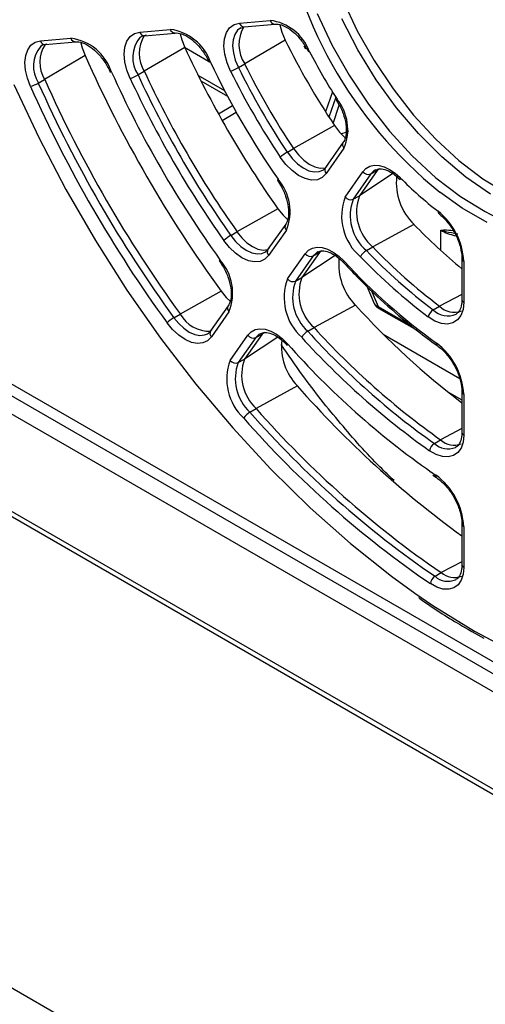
# Paper-space layout 'Sheet1' of a CAD drawing. Header units: millimetres. Extents: x 0 to 420, y 0 to 297.
# Tile 87 of 135: x 270 to 277, y 184 to 200. Entities that reach past the tile are written whole.
import ezdxf

# ---------------------------------------------------------------- set-up
doc = ezdxf.new("R2010")
doc.units = ezdxf.units.MM
doc.layers.add('SLD-0', color=179, linetype='Continuous')

psp = doc.layouts.new('Sheet1')

# ---------------------------------------------------------------- linework, layer by layer
at = {"layer": 'SLD-0', "color": 179, "linetype": 'Continuous', "lineweight": 25}
for p, q in [((274.882, 200.523), (275.114, 200.028)), ((273.215, 200.15), (273.711, 200.194)), ((271.61, 200.006), (272.103, 200.05)), ((273.006, 199.998), (273.058, 200.075)), ((273.058, 200.075), (273.129, 200.127)), ((273.129, 200.127), (273.215, 200.15)), ((273.239, 200.07), (273.294, 200.091)), ((273.294, 200.091), (273.791, 200.135)), ((273.866, 200.123), (273.899, 200.003)), ((275.114, 200.028), (275.385, 199.549)), ((269.928, 199.842), (270.011, 199.863)), ((270.011, 199.863), (270.503, 199.907)), ((271.372, 199.765), (271.405, 199.861)), ((271.405, 199.861), (271.456, 199.935)), ((271.456, 199.935), (271.526, 199.984)), ((271.526, 199.984), (271.61, 200.006)), ((271.643, 199.936), (271.613, 199.919)), ((271.715, 199.955), (271.643, 199.936)), ((271.69, 199.947), (272.183, 199.991)), ((272.262, 199.978), (272.287, 199.882)), ((272.287, 199.882), (272.335, 199.758)), ((272.967, 199.78), (272.975, 199.898)), ((272.975, 199.898), (273.006, 199.998)), ((273.952, 199.876), (273.301, 199.494)), ((273.899, 200.003), (273.952, 199.876)), ((269.775, 199.628), (269.807, 199.722)), ((269.807, 199.722), (269.859, 199.794)), ((269.859, 199.794), (269.928, 199.842)), ((270.045, 199.794), (270.016, 199.778)), ((270.116, 199.812), (270.045, 199.794)), ((270.091, 199.804), (270.582, 199.848)), ((270.663, 199.835), (270.684, 199.751)), ((270.684, 199.751), (270.73, 199.629)), ((271.362, 199.652), (271.372, 199.765)), ((272.335, 199.758), (271.685, 199.374)), ((272.333, 199.762), (272.721, 199.538)), ((272.981, 199.65), (272.967, 199.78)), ((269.763, 199.518), (269.775, 199.628)), ((270.73, 199.629), (270.08, 199.243)), ((271.373, 199.527), (271.362, 199.652)), ((273.018, 199.513), (272.981, 199.65)), ((275.385, 199.549), (275.69, 199.093)), ((269.772, 199.395), (269.763, 199.518)), ((269.802, 199.264), (269.772, 199.395)), ((271.405, 199.394), (271.373, 199.527)), ((271.457, 199.26), (271.405, 199.394)), ((272.73, 199.52), (272.73, 199.521)), ((272.734, 199.519), (272.73, 199.52)), ((272.74, 199.52), (272.734, 199.519)), ((272.75, 199.522), (272.74, 199.52)), ((273.075, 199.376), (273.018, 199.513)), ((273.199, 199.435), (273.301, 199.494)), ((269.851, 199.132), (269.802, 199.264)), ((269.978, 199.185), (270.08, 199.243)), ((271.141, 199.36), (271.137, 199.361)), ((271.137, 199.361), (271.137, 199.361)), ((271.148, 199.36), (271.141, 199.36)), ((271.158, 199.362), (271.148, 199.36)), ((271.583, 199.315), (271.685, 199.374)), ((272.596, 199.219), (273.025, 198.972)), ((269.586, 199.164), (269.984, 198.31)), ((275.69, 199.093), (276.022, 198.668)), ((274.714, 199.043), (274.6, 198.724)), ((274.776, 198.916), (274.775, 198.913)), ((274.775, 198.913), (274.824, 198.828)), ((274.775, 198.913), (274.775, 198.913)), ((274.78, 198.92), (274.776, 198.916)), ((274.788, 198.927), (274.78, 198.92)), ((273.106, 198.82), (272.88, 198.685)), ((276.022, 198.668), (276.378, 198.281)), ((274.746, 198.501), (274.089, 198.129)), ((274.746, 198.501), (274.829, 198.392)), ((269.984, 198.31), (270.422, 197.47)), ((274.829, 198.392), (274.918, 198.303)), ((276.378, 198.281), (276.751, 197.937)), ((273.988, 198.07), (274.089, 198.129)), ((274.089, 198.129), (274.166, 198.028)), ((274.889, 198.232), (274.603, 197.825)), ((274.9, 198.134), (274.614, 197.726)), ((273.964, 197.874), (273.874, 197.992)), ((274.166, 198.028), (274.251, 197.943)), ((274.064, 197.774), (273.964, 197.874)), ((274.251, 197.943), (274.342, 197.877)), ((274.342, 197.877), (274.432, 197.833)), ((274.432, 197.833), (274.519, 197.813)), ((274.519, 197.813), (274.599, 197.818)), ((274.568, 197.789), (274.622, 197.843)), ((274.599, 197.818), (274.603, 197.819)), ((275.203, 197.757), (275.253, 197.81)), ((275.253, 197.81), (275.315, 197.846)), ((275.315, 197.846), (275.386, 197.862)), ((275.386, 197.862), (275.465, 197.859)), ((275.465, 197.859), (275.549, 197.836)), ((275.549, 197.836), (275.635, 197.795)), ((275.635, 197.795), (275.722, 197.736)), ((276.751, 197.937), (277.136, 197.644)), ((273.838, 197.637), (273.831, 197.63)), ((274.17, 197.696), (274.064, 197.774)), ((274.276, 197.645), (274.17, 197.696)), ((274.378, 197.622), (274.276, 197.645)), ((274.551, 197.663), (274.471, 197.628)), ((274.614, 197.726), (274.551, 197.663)), ((274.557, 197.782), (274.568, 197.789)), ((274.917, 197.349), (275.203, 197.757)), ((275.334, 197.721), (275.048, 197.313)), ((275.436, 197.777), (275.149, 197.369)), ((275.334, 197.721), (275.436, 197.777)), ((275.722, 197.736), (275.805, 197.661)), ((275.802, 197.65), (275.801, 197.64)), ((275.801, 197.64), (275.804, 197.633)), ((275.805, 197.661), (275.802, 197.65)), ((275.804, 197.633), (275.806, 197.63)), ((277.136, 197.644), (277.525, 197.405)), ((273.831, 197.63), (273.827, 197.625)), ((273.827, 197.625), (273.827, 197.621)), ((273.827, 197.621), (273.879, 197.538)), ((273.827, 197.621), (273.827, 197.621)), ((274.471, 197.628), (274.378, 197.622)), ((270.422, 197.47), (270.897, 196.647)), ((275.048, 197.313), (275.149, 197.369)), ((273.835, 197.16), (273.177, 196.789)), ((273.835, 197.16), (273.918, 197.056)), ((273.918, 197.056), (273.989, 196.987)), ((273.961, 196.911), (273.676, 196.507)), ((276.027, 196.907), (275.362, 196.546)), ((273.076, 196.73), (273.177, 196.789)), ((273.177, 196.789), (273.254, 196.694)), ((273.254, 196.694), (273.338, 196.613)), ((273.972, 196.813), (273.687, 196.408)), ((270.897, 196.647), (271.406, 195.848)), ((273.055, 196.536), (272.965, 196.648)), ((273.153, 196.442), (273.055, 196.536)), ((273.338, 196.613), (273.427, 196.552)), ((273.427, 196.552), (273.515, 196.511)), ((273.643, 196.471), (273.695, 196.524)), ((274.327, 196.491), (274.391, 196.527)), ((274.391, 196.527), (274.466, 196.542)), ((274.466, 196.542), (274.549, 196.536)), ((274.549, 196.536), (274.637, 196.508)), ((275.261, 196.486), (275.362, 196.546)), ((273.257, 196.37), (273.153, 196.442)), ((273.36, 196.323), (273.257, 196.37)), ((273.515, 196.511), (273.599, 196.494)), ((273.599, 196.494), (273.676, 196.501)), ((273.687, 196.408), (273.626, 196.346)), ((273.628, 196.462), (273.643, 196.471)), ((273.676, 196.501), (273.677, 196.501)), ((273.99, 196.031), (274.275, 196.436)), ((274.406, 196.4), (274.121, 195.995)), ((274.507, 196.456), (274.223, 196.051)), ((274.275, 196.436), (274.327, 196.491)), ((274.406, 196.4), (274.507, 196.456)), ((274.477, 196.465), (274.469, 196.46)), ((274.637, 196.508), (274.727, 196.461)), ((274.727, 196.461), (274.816, 196.396)), ((274.816, 196.396), (274.902, 196.314)), ((266.315, 196.205), (286.383, 184.619)), ((272.893, 196.325), (272.892, 196.321)), ((272.892, 196.321), (272.893, 196.321)), ((272.896, 196.331), (272.893, 196.325)), ((272.893, 196.321), (272.946, 196.239)), ((272.903, 196.339), (272.896, 196.331)), ((273.459, 196.303), (273.36, 196.323)), ((273.549, 196.311), (273.459, 196.303)), ((273.626, 196.346), (273.549, 196.311)), ((276.799, 196.357), (276.799, 195.696)), ((276.828, 196.316), (276.828, 195.655)), ((274.121, 195.995), (274.223, 196.051)), ((275.27, 195.912), (275.388, 195.634)), ((271.406, 195.848), (271.946, 195.076)), ((272.921, 195.834), (272.262, 195.464)), ((272.921, 195.834), (273.004, 195.733)), ((273.004, 195.733), (273.066, 195.673)), ((267.044, 195.59), (328.477, 160.126)), ((273.037, 195.597), (272.753, 195.193)), ((275.083, 195.608), (274.418, 195.246)), ((276.338, 195.532), (276.438, 195.591)), ((276.828, 195.655), (276.817, 195.539)), ((266.846, 195.415), (328.279, 159.95)), ((272.161, 195.405), (272.262, 195.464)), ((273.048, 195.498), (272.764, 195.095)), ((275.463, 195.555), (276.065, 195.208)), ((276.364, 195.35), (276.258, 195.417)), ((276.706, 195.462), (276.712, 195.466)), ((276.783, 195.442), (276.728, 195.368)), ((276.817, 195.539), (276.783, 195.442)), ((272.141, 195.213), (272.051, 195.321)), ((276.469, 195.311), (276.364, 195.35)), ((276.568, 195.301), (276.469, 195.311)), ((276.655, 195.32), (276.568, 195.301)), ((276.728, 195.368), (276.655, 195.32)), ((272.239, 195.122), (272.141, 195.213)), ((272.341, 195.052), (272.239, 195.122)), ((272.703, 195.147), (272.721, 195.158)), ((272.764, 195.095), (272.704, 195.033)), ((272.721, 195.158), (272.772, 195.211)), ((273.067, 194.717), (273.351, 195.121)), ((273.584, 195.141), (273.3, 194.737)), ((273.351, 195.121), (273.404, 195.177)), ((273.404, 195.177), (273.47, 195.213)), ((273.47, 195.213), (273.547, 195.227)), ((273.482, 195.085), (273.584, 195.141)), ((273.547, 195.227), (273.632, 195.22)), ((273.632, 195.22), (273.722, 195.19)), ((273.722, 195.19), (273.813, 195.14)), ((273.813, 195.14), (273.904, 195.071)), ((274.317, 195.186), (274.418, 195.246)), ((275.533, 195.139), (276.764, 194.428)), ((271.946, 195.076), (272.514, 194.335)), ((272.443, 195.007), (272.341, 195.052)), ((272.54, 194.989), (272.443, 195.007)), ((272.628, 194.998), (272.54, 194.989)), ((272.704, 195.033), (272.628, 194.998)), ((273.482, 195.085), (273.198, 194.681)), ((273.904, 195.071), (273.991, 194.985)), ((273.985, 194.967), (273.986, 194.975)), ((273.986, 194.961), (273.985, 194.967)), ((273.986, 194.975), (273.991, 194.985)), ((273.987, 194.959), (273.986, 194.961)), ((273.198, 194.681), (273.3, 194.737)), ((265.984, 194.343), (327.418, 158.878)), ((272.514, 194.335), (273.108, 193.63)), ((274.149, 194.306), (273.486, 193.942)), ((265.928, 194.293), (327.361, 158.828)), ((276.562, 194.218), (276.799, 194.082)), ((276.799, 194.213), (276.799, 193.556)), ((276.828, 194.172), (276.828, 193.515)), ((273.385, 193.883), (273.486, 193.942)), ((273.108, 193.63), (273.723, 192.965)), ((276.799, 193.557), (276.799, 193.556)), ((276.828, 193.515), (276.817, 193.402)), ((276.356, 193.379), (276.456, 193.438)), ((276.817, 193.402), (276.785, 193.306)), ((276.383, 193.201), (276.279, 193.262)), ((276.484, 193.168), (276.383, 193.201)), ((276.733, 193.232), (276.663, 193.183)), ((276.695, 193.316), (276.706, 193.322)), ((276.785, 193.306), (276.733, 193.232)), ((276.579, 193.162), (276.484, 193.168)), ((276.663, 193.183), (276.579, 193.162)), ((273.723, 192.965), (274.357, 192.343)), ((276.333, 192.87), (276.39, 192.829)), ((274.357, 192.343), (275.005, 191.768)), ((276.799, 192.079), (276.799, 191.424)), ((276.828, 192.038), (276.828, 191.383)), ((275.005, 191.768), (275.665, 191.243)), ((276.366, 191.239), (276.466, 191.299)), ((276.799, 191.425), (276.799, 191.424)), ((276.828, 191.383), (276.817, 191.271)), ((275.665, 191.243), (276.043, 190.969)), ((276.697, 191.185), (276.706, 191.19)), ((276.786, 191.177), (276.736, 191.103)), ((276.817, 191.271), (276.786, 191.177)), ((276.393, 191.065), (276.291, 191.121)), ((276.493, 191.034), (276.393, 191.065)), ((276.586, 191.03), (276.493, 191.034)), ((276.668, 191.053), (276.586, 191.03)), ((276.736, 191.103), (276.668, 191.053)), ((260.768, 189.681), (275.999, 180.889))]:
    psp.add_line(p, q, dxfattribs=at)
at = {"layer": 'SLD-0', "color": 8, "linetype": 'Continuous', "lineweight": 25}
for p, q in [((274.466, 200.308), (274.705, 199.801)), ((275.124, 199.718), (274.866, 200.217)), ((273.185, 200.035), (273.141, 199.968)), ((273.237, 200.074), (273.185, 200.035)), ((273.114, 199.883), (273.107, 199.782)), ((273.141, 199.968), (273.114, 199.883)), ((273.107, 199.782), (273.119, 199.67)), ((274.705, 199.801), (274.982, 199.31)), ((275.419, 199.239), (275.124, 199.718)), ((273.119, 199.67), (273.15, 199.553)), ((273.15, 199.553), (273.199, 199.435)), ((272.549, 199.312), (272.975, 199.067)), ((274.982, 199.31), (275.293, 198.843)), ((275.746, 198.787), (275.419, 199.239)), ((274.769, 198.956), (274.656, 198.638)), ((274.724, 198.535), (274.824, 198.829)), ((275.293, 198.843), (275.634, 198.408)), ((276.099, 198.37), (275.746, 198.787)), ((272.936, 198.584), (273.164, 198.715)), ((275.634, 198.408), (275.999, 198.011)), ((276.473, 197.996), (276.099, 198.37)), ((273.988, 198.07), (274.065, 197.969)), ((274.065, 197.969), (274.151, 197.883)), ((275.999, 198.011), (276.381, 197.66)), ((276.861, 197.669), (276.473, 197.996)), ((274.151, 197.883), (274.241, 197.817)), ((274.241, 197.817), (274.332, 197.773)), ((275.473, 197.801), (275.436, 197.777)), ((274.332, 197.773), (274.42, 197.753)), ((274.42, 197.753), (274.5, 197.758)), ((274.5, 197.758), (274.557, 197.782)), ((275.689, 197.727), (275.149, 197.369)), ((275.377, 197.767), (275.334, 197.721)), ((275.406, 197.786), (275.377, 197.767)), ((276.381, 197.66), (276.774, 197.359)), ((277.258, 197.396), (276.861, 197.669)), ((276.803, 197.171), (276.444, 197.428)), ((276.774, 197.359), (277.173, 197.114)), ((277.203, 196.94), (276.803, 197.171)), ((277.173, 197.114), (277.335, 197.032)), ((273.076, 196.73), (273.153, 196.634)), ((276.46, 196.487), (276.46, 196.814)), ((273.153, 196.634), (273.238, 196.554)), ((273.238, 196.554), (273.326, 196.492)), ((273.326, 196.492), (273.415, 196.451)), ((273.415, 196.451), (273.5, 196.434)), ((273.5, 196.434), (273.577, 196.441)), ((273.577, 196.441), (273.628, 196.462)), ((274.759, 196.407), (274.223, 196.051)), ((274.45, 196.447), (274.406, 196.4)), ((274.469, 196.46), (274.45, 196.447)), ((274.544, 196.48), (274.507, 196.456)), ((274.897, 196.295), (274.898, 196.303)), ((274.898, 196.288), (274.897, 196.295)), ((274.898, 196.303), (274.902, 196.314)), ((274.9, 196.287), (274.898, 196.288)), ((275.338, 195.847), (275.451, 195.583)), ((276.799, 195.781), (276.438, 195.591)), ((275.451, 195.583), (275.989, 195.272)), ((272.161, 195.405), (272.238, 195.312)), ((272.238, 195.312), (272.322, 195.234)), ((272.322, 195.234), (272.409, 195.174)), ((272.409, 195.174), (272.497, 195.136)), ((272.497, 195.136), (272.58, 195.12)), ((272.58, 195.12), (272.656, 195.128)), ((272.656, 195.128), (272.703, 195.147)), ((273.527, 195.133), (273.482, 195.085)), ((273.548, 195.147), (273.527, 195.133)), ((273.62, 195.166), (273.584, 195.141)), ((273.835, 195.093), (273.3, 194.737)), ((276.799, 193.618), (276.456, 193.438)), ((276.307, 192.918), (276.375, 192.871)), ((276.799, 191.473), (276.466, 191.299)), ((276.043, 190.969), (276.332, 190.771)), ((276.332, 190.771), (277.003, 190.355)), ((277.003, 190.355), (277.674, 189.997))]:
    psp.add_line(p, q, dxfattribs=at)
at = {"layer": 'SLD-0', "color": 179, "linetype": 'Continuous', "lineweight": 25}
for centre, radius, start, end in [((280.964, 203.003), 7.178, 187.6845, 230.9681), ((273.614, 199.422), 0.778, 20.978, 82.8771), ((271.997, 199.26), 0.797, 19.2004, 82.3796), ((273.767, 199.803), 0.559, 149.0194, 213.6164), ((270.392, 199.109), 0.806, 18.2926, 82.1322), ((272.142, 199.662), 0.541, 147.7271, 212.2314), ((284.875, 205.266), 12.18, 206.264, 213.736), ((270.534, 199.521), 0.532, 147.3785, 211.3933), ((287.433, 206.743), 16.635, 204.8272, 215.1728), ((274.326, 199.723), 0.0278, 264.267, 304.1175), ((281.888, 203.542), 8.468, 206.9764, 213.0235), ((289.986, 208.216), 21.084, 204.0355, 215.9645), ((284.454, 205.023), 12.932, 205.172, 214.828), ((272.769, 200.184), 0.863, 290.7369, 299.9101), ((284.048, 204.789), 12.098, 206.264, 213.736), ((284.146, 204.845), 12.094, 206.2641, 213.7359), ((289.257, 207.796), 20.997, 204.0355, 215.9645), ((287.011, 206.499), 17.386, 204.2385, 215.7615), ((271.271, 199.859), 0.627, 287.2183, 299.8636), ((286.636, 206.283), 16.725, 204.8273, 215.1727), ((286.606, 206.265), 16.552, 204.8272, 215.1728), ((286.704, 206.322), 16.548, 204.8272, 215.1728), ((284.079, 204.806), 12.271, 206.264, 213.7359), ((269.707, 199.659), 0.546, 285.2996, 299.8315), ((289.189, 207.756), 21.174, 204.0355, 215.9645), ((289.159, 207.739), 21.002, 204.0355, 215.9645), ((274.183, 198.437), 0.778, 337.1283, 39.0197), ((274.42, 197.325), 0.862, 120.0823, 129.272), ((273.235, 197.116), 0.797, 337.6256, 40.7972), ((275.292, 197.821), 0.109, 216.1529, 293.0011), ((276.685, 197.583), 0.943, 174.09, 225.7882), ((280.376, 202.201), 6.443, 224.8079, 232.065), ((275.735, 197.046), 0.873, 159.6764, 229.2238), ((275.005, 197.414), 0.109, 216.1538, 293.0002), ((275.848, 197.11), 0.745, 159.6759, 229.2242), ((275.75, 197.053), 0.749, 159.676, 229.2242), ((276.452, 197.109), 0.0381, 162.8206, 225.1867), ((275.731, 196.261), 1.098, 2.9042, 51.4473), ((282.906, 203.558), 9.568, 224.0336, 230.3335), ((273.39, 196.189), 0.627, 120.1316, 132.7879), ((281.986, 202.932), 9.201, 223.9527, 232.9201), ((274.363, 196.5), 0.109, 216.1538, 293.0002), ((275.391, 196.268), 0.254, 120.8083, 152.5753), ((281.887, 202.865), 9.336, 223.9527, 232.9201), ((281.887, 202.875), 9.205, 223.9527, 232.9201), ((272.301, 195.802), 0.806, 337.873, 41.7046), ((275.753, 196.264), 0.938, 174.2849, 224.3591), ((282.141, 202.98), 9.841, 222.6417, 234.2311), ((274.912, 195.792), 0.737, 159.3884, 227.8653), ((274.798, 195.728), 0.862, 159.3886, 227.8652), ((274.079, 196.095), 0.109, 216.1538, 292.9997), ((274.813, 195.735), 0.74, 159.3885, 227.8651), ((284.617, 204.279), 12.887, 222.2846, 232.6529), ((276.674, 195.825), 0.332, 224.6908, 290.4348), ((272.729, 195.719), 0.532, 208.6057, 272.62), ((276.433, 195.38), 0.179, 122.1034, 168.1669), ((272.435, 194.934), 0.546, 120.1633, 134.7098), ((273.439, 195.186), 0.109, 216.1536, 293.0001), ((274.46, 194.945), 0.28, 120.6355, 149.3632), ((283.645, 203.652), 12.597, 222.2278, 234.645), ((283.743, 203.709), 12.593, 222.2278, 234.645), ((274.827, 194.95), 0.935, 174.3286, 223.5817), ((283.931, 203.79), 13.28, 221.5337, 234.9602), ((283.644, 203.642), 12.728, 222.2278, 234.645), ((275.735, 194.118), 1.094, 2.8456, 53.3103), ((273.868, 194.414), 0.856, 159.2227, 227.1166), ((273.155, 194.782), 0.109, 216.1529, 293.0008), ((273.884, 194.421), 0.734, 159.2225, 227.1168), ((273.983, 194.478), 0.731, 159.2223, 227.117), ((286.377, 205.06), 16.285, 221.3314, 233.9698), ((273.536, 193.627), 0.297, 120.5526, 147.5662), ((285.398, 204.428), 15.985, 221.2772, 235.5957), ((285.496, 204.485), 15.982, 221.2772, 235.5957), ((285.397, 204.418), 16.116, 221.2772, 235.5956), ((276.447, 193.235), 0.17, 122.4132, 170.9227), ((276.674, 193.672), 0.32, 226.9904, 291.1607), ((275.738, 191.985), 1.092, 2.8025, 54.2826), ((276.675, 191.533), 0.313, 228.3145, 291.5316), ((276.455, 191.099), 0.166, 122.5917, 172.4019)]:
    psp.add_arc(centre, radius, start, end, dxfattribs=at)
at = {"layer": 'SLD-0', "color": 8, "linetype": 'Continuous', "lineweight": 25}
for centre, radius, start, end in [((273.79, 200.218), 0.0829, 196.9316, 270.1905), ((272.18, 200.072), 0.0802, 195.4449, 271.6776), ((273.294, 200.174), 0.0829, 196.9317, 270.1911), ((270.09, 199.887), 0.0829, 196.9307, 270.1915), ((270.582, 199.931), 0.0829, 196.9298, 270.1921), ((272.012, 199.597), 0.513, 141.129, 213.3326), ((271.687, 200.027), 0.0802, 195.4458, 271.677), ((270.402, 199.456), 0.502, 140.157, 212.5835), ((274.957, 198.19), 0.0802, 148.3337, 224.5526), ((274.671, 197.783), 0.0801, 148.3243, 224.5597), ((274.032, 196.87), 0.0829, 149.8172, 223.069), ((273.748, 196.465), 0.0829, 149.817, 223.0693), ((276.846, 196.361), 0.0479, 184.5811, 247.3376), ((273.105, 195.555), 0.0801, 148.3235, 224.5605), ((275.48, 195.58), 0.0299, 174.8803, 234.4779), ((276.847, 195.699), 0.0481, 184.1475, 247.1729), ((276.571, 195.759), 0.326, 224.1786, 294.4111), ((272.821, 195.151), 0.0801, 148.3232, 224.5631), ((276.43, 194.986), 0.0419, 166.8615, 228.1237), ((276.849, 194.218), 0.0506, 186.5251, 245.4932), ((276.848, 193.56), 0.0494, 185.0965, 246.2239), ((276.574, 193.611), 0.319, 226.8359, 292.3742), ((276.418, 192.863), 0.044, 168.842, 229.395), ((276.848, 192.083), 0.0492, 185.4932, 246.3796), ((276.848, 191.428), 0.0494, 185.0965, 246.2239), ((276.574, 191.471), 0.312, 228.0874, 293.3083)]:
    psp.add_arc(centre, radius, start, end, dxfattribs=at)
at = {"layer": 'SLD-0', "color": 179, "linetype": 'Continuous', "lineweight": 25}
for centre, major_axis, ratio, start_param, end_param in [((274.355, 199.785), (0.1, 0), 0.577244, 3.132868, 3.926953), ((274.827, 198.467), (0.219, 0.039), 0.440064, 4.72962, 5.397631)]:
    psp.add_ellipse(centre, major_axis=major_axis, ratio=ratio, start_param=start_param, end_param=end_param, dxfattribs=at)
at = {"layer": 'SLD-0', "color": 8, "linetype": 'Continuous', "lineweight": 25}
for centre, major_axis, ratio, start_param, end_param in [((276.955, 197.099), (0.7, 0), 0.575905, 3.927029, 4.323875), ((275.593, 195.664), (0.209, 0.013), 0.488541, 3.312002, 3.933192)]:
    psp.add_ellipse(centre, major_axis=major_axis, ratio=ratio, start_param=start_param, end_param=end_param, dxfattribs=at)
at = {"layer": 'SLD-0', "color": 179, "linetype": 'Continuous', "lineweight": 25}
for points, knots in [([(273.791, 200.135), (273.806, 200.136), (273.853, 200.137), (273.957, 200.102), (274.092, 200.008), (274.222, 199.87), (274.289, 199.755), (274.323, 199.696)], [0, 0, 0, 0, 0.10919, 0.334974, 0.553704, 0.772016, 1, 1, 1, 1]), ([(272.183, 199.991), (272.198, 199.992), (272.245, 199.993), (272.349, 199.958), (272.484, 199.864), (272.609, 199.729), (272.688, 199.607), (272.723, 199.536), (272.73, 199.521)], [0, 0, 0, 0, 0.10502, 0.322176, 0.532547, 0.742517, 0.944258, 1, 1, 1, 1]), ([(270.582, 199.848), (270.598, 199.849), (270.645, 199.85), (270.749, 199.815), (270.884, 199.721), (271.01, 199.584), (271.093, 199.456), (271.129, 199.379), (271.137, 199.361)], [0, 0, 0, 0, 0.103015, 0.316026, 0.522381, 0.728342, 0.93592, 1, 1, 1, 1]), ([(274.824, 198.828), (274.825, 198.828), (274.858, 198.771), (274.905, 198.649), (274.942, 198.477), (274.936, 198.332), (274.909, 198.261), (274.891, 198.235), (274.889, 198.232)], [0, 0, 0, 0, 0.002661, 0.249958, 0.496006, 0.73813, 0.971415, 1, 1, 1, 1]), ([(275.409, 197.781), (275.424, 197.79), (275.46, 197.81), (275.555, 197.799), (275.68, 197.744), (275.765, 197.667), (275.805, 197.631)], [0, 0, 0, 0, 0.2030516, 0.4637288, 0.7440349, 1, 1, 1, 1]), ([(273.879, 197.538), (273.88, 197.537), (273.915, 197.482), (273.966, 197.36), (274.01, 197.185), (274.011, 197.033), (273.985, 196.949), (273.965, 196.918), (273.961, 196.911)], [0, 0, 0, 0, 0.002498, 0.239403, 0.475525, 0.708135, 0.937233, 1, 1, 1, 1]), ([(276.425, 197.082), (276.447, 197.063), (276.513, 197.008), (276.617, 196.885), (276.716, 196.714), (276.78, 196.538), (276.798, 196.419), (276.799, 196.365), (276.799, 196.357)], [0, 0, 0, 0, 0.111222, 0.327532, 0.545706, 0.763993, 0.9679, 1, 1, 1, 1]), ([(274.475, 196.458), (274.492, 196.468), (274.529, 196.489), (274.627, 196.479), (274.751, 196.421), (274.846, 196.343), (274.892, 196.294), (274.899, 196.287)], [0, 0, 0, 0, 0.2094268, 0.4529183, 0.7147485, 0.9569627, 1, 1, 1, 1]), ([(272.946, 196.239), (272.947, 196.238), (272.982, 196.184), (273.036, 196.062), (273.084, 195.886), (273.089, 195.731), (273.064, 195.64), (273.043, 195.606), (273.037, 195.597)], [0, 0, 0, 0, 0.002289, 0.234171, 0.465497, 0.693527, 0.917913, 1, 1, 1, 1]), ([(274.899, 196.287), (274.979, 196.203), (275.21, 195.959), (275.604, 195.586), (276.028, 195.229), (276.296, 195.032), (276.402, 194.955)], [0, 0, 0, 0, 0.16559, 0.480229, 0.795037, 1, 1, 1, 1]), ([(275.391, 195.633), (275.393, 195.626), (275.402, 195.602), (275.429, 195.577), (275.454, 195.561), (275.463, 195.555)], [0, 0, 0, 0, 0.208202, 0.717639, 1, 1, 1, 1]), ([(276.799, 195.696), (276.798, 195.671), (276.795, 195.6), (276.764, 195.512), (276.728, 195.481), (276.71, 195.466)], [0, 0, 0, 0, 0.210563, 0.613915, 1, 1, 1, 1]), ([(273.553, 195.144), (273.57, 195.154), (273.606, 195.175), (273.703, 195.164), (273.827, 195.106), (273.926, 195.025), (273.976, 194.971), (273.987, 194.959)], [0, 0, 0, 0, 0.198873, 0.43839, 0.69595, 0.934453, 1, 1, 1, 1]), ([(275.707, 192.781), (275.631, 192.853), (275.332, 193.137), (274.837, 193.703), (274.304, 194.36), (274.003, 194.807), (273.891, 194.972)], [0, 0, 0, 0, 0.1159073, 0.4512645, 0.7962019, 1, 1, 1, 1]), ([(276.402, 194.955), (276.424, 194.938), (276.49, 194.887), (276.596, 194.769), (276.701, 194.602), (276.772, 194.422), (276.797, 194.291), (276.798, 194.227), (276.799, 194.213)], [0, 0, 0, 0, 0.1069108, 0.3148087, 0.524692, 0.7349916, 0.9434686, 1, 1, 1, 1]), ([(276.799, 193.556), (276.798, 193.531), (276.795, 193.46), (276.761, 193.374), (276.729, 193.328), (276.7, 193.321), (276.697, 193.32)], [0, 0, 0, 0, 0.195616, 0.570336, 0.950753, 1, 1, 1, 1]), ([(276.39, 192.829), (276.412, 192.813), (276.478, 192.764), (276.585, 192.65), (276.692, 192.484), (276.767, 192.305), (276.796, 192.167), (276.798, 192.098), (276.799, 192.079)], [0, 0, 0, 0, 0.104798, 0.30859, 0.514407, 0.720785, 0.925591, 1, 1, 1, 1]), ([(276.799, 191.424), (276.798, 191.399), (276.795, 191.328), (276.761, 191.242), (276.73, 191.196), (276.701, 191.189), (276.699, 191.189)], [0, 0, 0, 0, 0.197192, 0.574929, 0.95841, 1, 1, 1, 1]), ([(276.099, 190.899), (276.107, 190.893), (276.326, 190.732), (276.679, 190.508), (277.022, 190.315), (277.153, 190.242)], [0, 0, 0, 0, 0.0241348, 0.6281274, 1, 1, 1, 1])]:
    psp.add_open_spline(points, degree=3, knots=knots, dxfattribs=at)
at = {"layer": 'SLD-0', "color": 8, "linetype": 'Continuous', "lineweight": 25}
for points, knots in [([(276.46, 196.814), (276.46, 196.814), (276.481, 196.816), (276.542, 196.823), (276.608, 196.816), (276.653, 196.812)], [0, 0, 0, 0, 0.007158, 0.329232, 1, 1, 1, 1]), ([(276.46, 196.814), (276.46, 196.814), (276.464, 196.813), (276.488, 196.806), (276.571, 196.785), (276.664, 196.769), (276.732, 196.758)], [0, 0, 0, 0, 0.006793, 0.045178, 0.298329, 1, 1, 1, 1])]:
    psp.add_open_spline(points, degree=3, knots=knots, dxfattribs=at)

doc.saveas('drawing.dxf')
